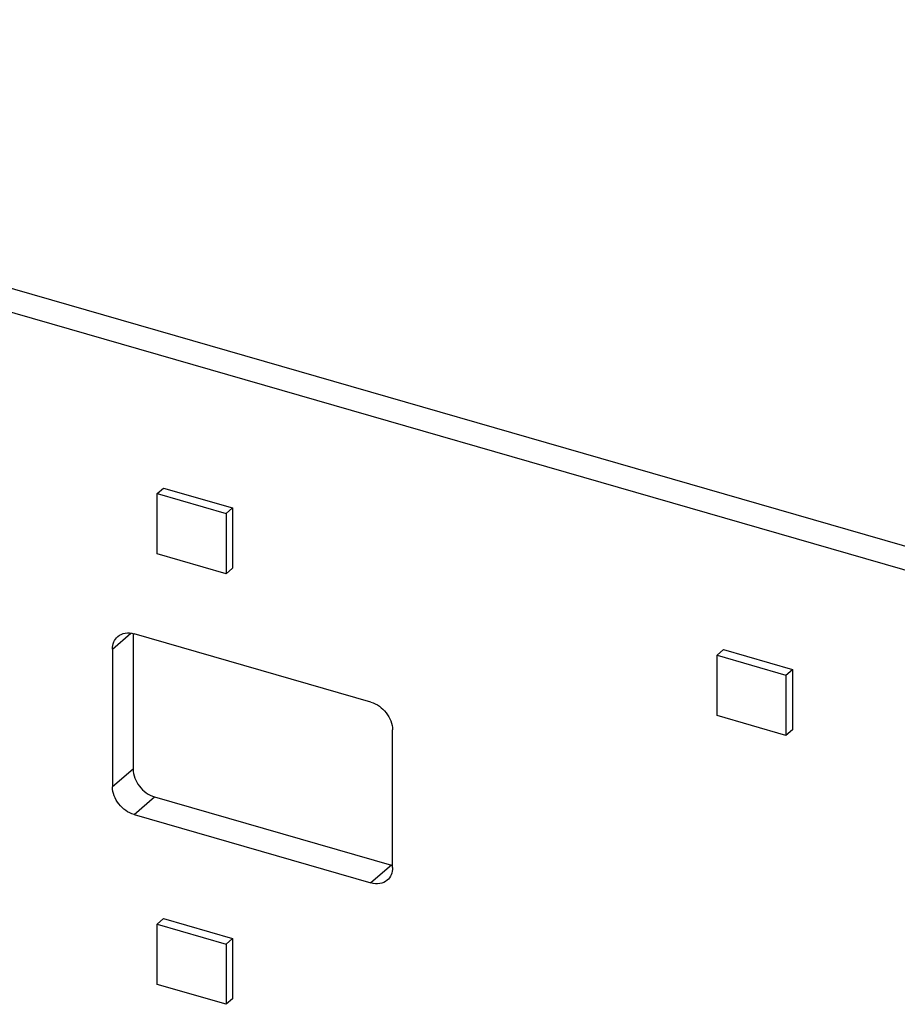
# Model space of a CAD drawing. Header units: millimetres. Extents: x 0 to 210, y 0 to 297.
# Tile 26 of 27: x 133.56 to 139.44, y 223.12 to 229.72. Entities that reach past the tile are written whole.
import ezdxf

# ---------------------------------------------------------------- set-up
doc = ezdxf.new("R2010")
doc.units = ezdxf.units.MM
doc.header["$LTSCALE"] = 19.36
doc.layers.get('0').update_dxf_attribs({"linetype": 'CONTINUOUS'})

msp = doc.modelspace()

# ---------------------------------------------------------------- linework, layer by layer
at = {"color": 7, "linetype": 'Continuous'}
for p, q in [((140.09401, 226.01642), (58.39928, 249.59966)), ((58.26178, 249.48058), (139.95651, 225.89735)), ((134.48194, 226.54241), (134.52527, 226.57994)), ((134.48194, 226.54241), (134.94382, 226.40908)), ((134.48194, 226.13827), (134.48194, 226.54241)), ((134.52527, 226.57994), (134.98715, 226.44661)), ((134.94382, 226.40908), (134.98715, 226.44661)), ((134.94382, 226.40908), (134.94382, 226.00494)), ((134.98715, 226.44661), (134.98715, 226.04247)), ((134.94382, 226.00494), (134.48194, 226.13827)), ((134.98715, 226.04247), (134.94382, 226.00494)), ((134.32053, 225.60266), (134.32053, 224.69531)), ((135.91508, 225.14433), (134.32737, 225.60266)), ((134.18303, 225.49999), (134.18303, 224.57623)), ((138.2347, 225.45908), (138.27804, 225.49661)), ((138.27804, 225.49661), (138.73991, 225.36328)), ((138.2347, 225.45908), (138.69658, 225.32575)), ((138.2347, 225.05494), (138.2347, 225.45908)), ((138.69658, 225.32575), (138.73991, 225.36328)), ((138.73991, 225.36328), (138.73991, 224.95914)), ((138.69658, 225.32575), (138.69658, 224.92161)), ((138.69658, 224.92161), (138.2347, 225.05494)), ((136.05941, 224.03456), (136.05941, 224.95832)), ((138.73991, 224.95914), (138.69658, 224.92161)), ((134.46487, 224.5093), (136.05258, 224.05097)), ((134.32737, 224.39023), (135.91508, 223.93189)), ((134.48194, 223.65567), (134.52527, 223.6932)), ((134.52527, 223.6932), (134.98715, 223.55987)), ((134.48194, 223.65567), (134.94382, 223.52234)), ((134.48194, 223.25153), (134.48194, 223.65567)), ((134.94382, 223.52234), (134.98715, 223.55987)), ((134.98715, 223.55987), (134.98715, 223.15573)), ((134.94382, 223.52234), (134.94382, 223.1182)), ((134.94382, 223.1182), (134.48194, 223.25153)), ((134.98715, 223.15573), (134.94382, 223.1182))]:
    msp.add_line(p, q, dxfattribs=at)
at = {"color": 9, "linetype": 'Continuous'}
for p, q in [((134.18303, 225.49999), (134.30657, 225.60698)), ((134.32053, 224.69531), (134.18303, 224.57623)), ((134.32737, 224.39023), (134.46487, 224.5093)), ((136.05258, 224.05097), (135.91508, 223.93189))]:
    msp.add_line(p, q, dxfattribs=at)
at = {"color": 7, "linetype": 'Continuous'}
msp.add_arc((136.09675, 224.20394), 0.15922, 253.890673, 256.439412, dxfattribs=at)
for points, knots in [([(134.21826, 225.58431), (134.23189, 225.59611), (134.26881, 225.61234), (134.30811, 225.60822), (134.32737, 225.60266)], [0, 0, 0, 0, 0.4735389, 1, 1, 1, 1]), ([(134.18303, 225.49999), (134.18303, 225.51621), (134.1883, 225.54788), (134.20695, 225.57451), (134.21826, 225.58431)], [0, 0, 0, 0, 0.5200095, 1, 1, 1, 1]), ([(135.91508, 225.14433), (135.95503, 225.13279), (136.02582, 225.0809), (136.05941, 224.99893), (136.05941, 224.95832)], [0, 0, 0, 0, 0.5059129, 1, 1, 1, 1]), ([(134.32053, 224.69531), (134.32053, 224.65469), (134.35412, 224.57273), (134.42492, 224.52084), (134.46487, 224.5093)], [0, 0, 0, 0, 0.4940872, 1, 1, 1, 1]), ([(134.32737, 224.39023), (134.28742, 224.40176), (134.21662, 224.45365), (134.18303, 224.53562), (134.18303, 224.57623)], [0, 0, 0, 0, 0.5059129, 1, 1, 1, 1]), ([(136.05941, 224.03456), (136.05941, 224.01835), (136.05415, 223.98667), (136.0355, 223.96004), (136.02418, 223.95024)], [0, 0, 0, 0, 0.5200095, 1, 1, 1, 1]), ([(136.02418, 223.95024), (136.01056, 223.93844), (135.97363, 223.92221), (135.93433, 223.92634), (135.91508, 223.93189)], [0, 0, 0, 0, 0.4735389, 1, 1, 1, 1])]:
    msp.add_open_spline(points, degree=3, knots=knots, dxfattribs=at)

doc.saveas('drawing.dxf')
